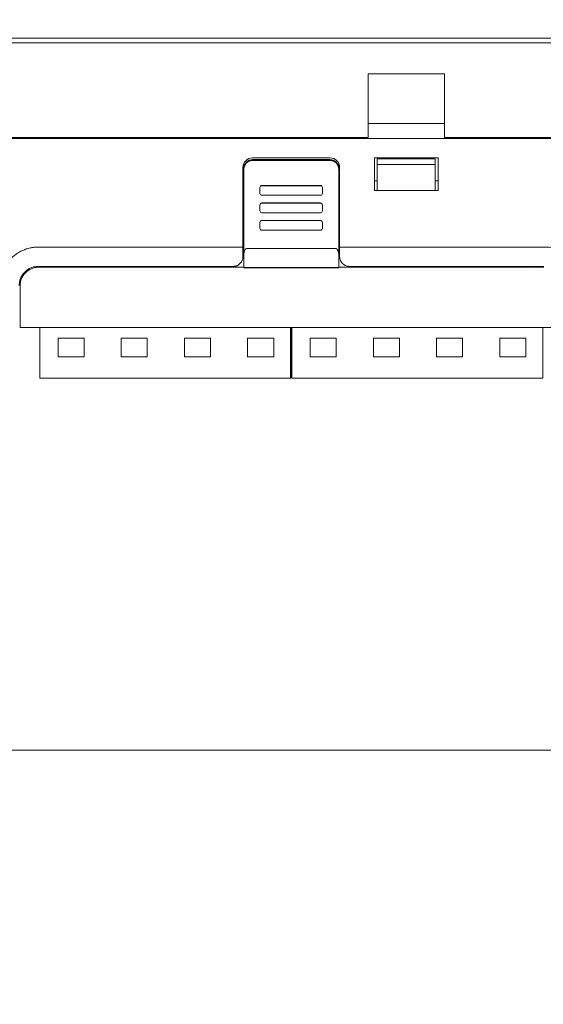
# Model space of a CAD drawing. Header units: millimetres. Extents: x -1114 to 1396, y -630 to 631.
# Tile 25 of 256: x -929 to -875, y -315 to -213. Entities that reach past the tile are written whole.
import ezdxf

# ---------------------------------------------------------------- set-up
doc = ezdxf.new("R2010")
doc.units = ezdxf.units.MM
doc.header["$MEASUREMENT"] = 0

msp = doc.modelspace()

# ---------------------------------------------------------------- linework, layer by layer
at = {"lineweight": 18}
for points, knots in [([(1038.9843, -629.7647), (1038.9843, -629.7647), (-1111.4882, -629.7647), (-1111.4882, -629.7647), (-1111.4882, -629.7647), (-1111.4882, -629.7647), (-1111.4882, 630.7883), (-1111.4882, 630.7883), (-1111.4882, 630.7883), (-1111.4882, 630.7883), (1038.9843, 630.7883), (1038.9843, 630.7883)], [0, 0, 0, 0, 0.33333333, 0.33333333, 0.33333333, 0.33333333, 0.66666667, 0.66666667, 0.66666667, 0.66666667, 1, 1, 1, 1]), ([(-905.1518, -227.4835), (-905.3905, -227.4835), (-905.6194, -227.5781), (-905.7882, -227.7467), (-905.7882, -227.7467), (-905.957, -227.9152), (-906.0518, -228.1439), (-906.0518, -228.3822)], [0, 0, 0, 0, 0.5, 0.5, 0.5, 0.5, 1, 1, 1, 1]), ([(-896.1303, -228.3), (-896.1303, -228.0348), (-896.2356, -227.7804), (-896.4232, -227.5929), (-896.4232, -227.5929), (-896.6107, -227.4054), (-896.8651, -227.3), (-897.1303, -227.3)], [0, 0, 0, 0, 0.5, 0.5, 0.5, 0.5, 1, 1, 1, 1]), ([(-896.2303, -228.3822), (-896.2303, -228.1439), (-896.3251, -227.9152), (-896.4939, -227.7467), (-896.4939, -227.7467), (-896.6627, -227.5781), (-896.8916, -227.4835), (-897.1303, -227.4835)], [0, 0, 0, 0, 0.5, 0.5, 0.5, 0.5, 1, 1, 1, 1]), ([(-906.0518, -228.4566), (-906.0518, -228.3973), (-906.046, -228.3389), (-906.0346, -228.2815), (-906.0346, -228.2815), (-906.0289, -228.2528), (-906.0218, -228.2244), (-906.0132, -228.1961), (-906.0132, -228.1961), (-906.0046, -228.1679), (-905.9946, -228.1399), (-905.9833, -228.1127), (-905.9833, -228.1127), (-905.9608, -228.0583), (-905.9331, -228.0067), (-905.9005, -227.9579), (-905.9005, -227.9579), (-905.8924, -227.9456), (-905.8839, -227.9336), (-905.8751, -227.9218), (-905.8751, -227.9218), (-905.8663, -227.9099), (-905.8572, -227.8982), (-905.8478, -227.8867), (-905.8478, -227.8867), (-905.829, -227.8638), (-905.8092, -227.842), (-905.7885, -227.8213), (-905.7885, -227.8213), (-905.747, -227.7799), (-905.7017, -227.7427), (-905.6526, -227.7098), (-905.6526, -227.7098), (-905.6403, -227.7016), (-905.6277, -227.6936), (-905.615, -227.686), (-905.615, -227.686), (-905.6023, -227.6784), (-905.5895, -227.6711), (-905.5765, -227.6642), (-905.5765, -227.6642), (-905.5505, -227.6503), (-905.524, -227.6378), (-905.497, -227.6266), (-905.497, -227.6266), (-905.4699, -227.6154), (-905.4423, -227.6055), (-905.4142, -227.5969), (-905.4142, -227.5969), (-905.4001, -227.5926), (-905.3859, -227.5887), (-905.3716, -227.5851), (-905.3716, -227.5851), (-905.3572, -227.5814), (-905.3427, -227.5782), (-905.3282, -227.5753), (-905.3282, -227.5753), (-905.27, -227.5637), (-905.2113, -227.5579), (-905.1518, -227.5579)], [0, 0, 0, 0, 0.06666667, 0.06666667, 0.06666667, 0.06666667, 0.13333333, 0.13333333, 0.13333333, 0.13333333, 0.2, 0.2, 0.2, 0.2, 0.26666667, 0.26666667, 0.26666667, 0.26666667, 0.33333333, 0.33333333, 0.33333333, 0.33333333, 0.4, 0.4, 0.4, 0.4, 0.46666667, 0.46666667, 0.46666667, 0.46666667, 0.53333333, 0.53333333, 0.53333333, 0.53333333, 0.6, 0.6, 0.6, 0.6, 0.66666667, 0.66666667, 0.66666667, 0.66666667, 0.73333333, 0.73333333, 0.73333333, 0.73333333, 0.8, 0.8, 0.8, 0.8, 0.86666667, 0.86666667, 0.86666667, 0.86666667, 0.93333333, 0.93333333, 0.93333333, 0.93333333, 1, 1, 1, 1]), ([(-897.1303, -227.5579), (-897.0709, -227.5579), (-897.0124, -227.5637), (-896.9549, -227.5751), (-896.9549, -227.5751), (-896.9262, -227.5808), (-896.8977, -227.5879), (-896.8694, -227.5964), (-896.8694, -227.5964), (-896.8412, -227.605), (-896.8131, -227.615), (-896.7859, -227.6263), (-896.7859, -227.6263), (-896.7314, -227.6488), (-896.6797, -227.6764), (-896.6308, -227.7089), (-896.6308, -227.7089), (-896.6186, -227.7171), (-896.6066, -227.7256), (-896.5947, -227.7343), (-896.5947, -227.7343), (-896.5828, -227.7431), (-896.5711, -227.7522), (-896.5596, -227.7616), (-896.5596, -227.7616), (-896.5367, -227.7804), (-896.5149, -227.8002), (-896.4941, -227.8209), (-896.4941, -227.8209), (-896.4526, -227.8623), (-896.4153, -227.9075), (-896.3824, -227.9566), (-896.3824, -227.9566), (-896.3742, -227.9688), (-896.3662, -227.9814), (-896.3586, -227.9941), (-896.3586, -227.9941), (-896.351, -228.0067), (-896.3437, -228.0196), (-896.3368, -228.0325), (-896.3368, -228.0325), (-896.3229, -228.0585), (-896.3103, -228.0849), (-896.2991, -228.1119), (-896.2991, -228.1119), (-896.2879, -228.139), (-896.2779, -228.1665), (-896.2694, -228.1946), (-896.2694, -228.1946), (-896.2651, -228.2087), (-896.2611, -228.2229), (-896.2575, -228.2372), (-896.2575, -228.2372), (-896.2539, -228.2515), (-896.2506, -228.266), (-896.2477, -228.2805), (-896.2477, -228.2805), (-896.2361, -228.3386), (-896.2303, -228.3973), (-896.2303, -228.4566)], [0, 0, 0, 0, 0.06666667, 0.06666667, 0.06666667, 0.06666667, 0.13333333, 0.13333333, 0.13333333, 0.13333333, 0.2, 0.2, 0.2, 0.2, 0.26666667, 0.26666667, 0.26666667, 0.26666667, 0.33333333, 0.33333333, 0.33333333, 0.33333333, 0.4, 0.4, 0.4, 0.4, 0.46666667, 0.46666667, 0.46666667, 0.46666667, 0.53333333, 0.53333333, 0.53333333, 0.53333333, 0.6, 0.6, 0.6, 0.6, 0.66666667, 0.66666667, 0.66666667, 0.66666667, 0.73333333, 0.73333333, 0.73333333, 0.73333333, 0.8, 0.8, 0.8, 0.8, 0.86666667, 0.86666667, 0.86666667, 0.86666667, 0.93333333, 0.93333333, 0.93333333, 0.93333333, 1, 1, 1, 1]), ([(-904.198, -230.1825), (-904.251, -230.1825), (-904.3019, -230.2035), (-904.3394, -230.241), (-904.3394, -230.241), (-904.3769, -230.2784), (-904.398, -230.3292), (-904.398, -230.3822)], [0, 0, 0, 0, 0.5, 0.5, 0.5, 0.5, 1, 1, 1, 1]), ([(-897.9232, -230.3822), (-897.9232, -230.3292), (-897.9443, -230.2784), (-897.9818, -230.241), (-897.9818, -230.241), (-898.0193, -230.2035), (-898.0702, -230.1825), (-898.1232, -230.1825)], [0, 0, 0, 0, 0.5, 0.5, 0.5, 0.5, 1, 1, 1, 1]), ([(-904.398, -230.9814), (-904.398, -231.0343), (-904.3769, -231.0851), (-904.3394, -231.1226), (-904.3394, -231.1226), (-904.3019, -231.16), (-904.251, -231.1811), (-904.198, -231.1811)], [0, 0, 0, 0, 0.5, 0.5, 0.5, 0.5, 1, 1, 1, 1]), ([(-898.1232, -231.1811), (-898.0702, -231.1811), (-898.0193, -231.16), (-897.9818, -231.1226), (-897.9818, -231.1226), (-897.9443, -231.0851), (-897.9232, -231.0343), (-897.9232, -230.9814)], [0, 0, 0, 0, 0.5, 0.5, 0.5, 0.5, 1, 1, 1, 1]), ([(-904.198, -231.9727), (-904.251, -231.9727), (-904.3019, -231.9938), (-904.3394, -232.0312), (-904.3394, -232.0312), (-904.3769, -232.0687), (-904.398, -232.1195), (-904.398, -232.1725)], [0, 0, 0, 0, 0.5, 0.5, 0.5, 0.5, 1, 1, 1, 1]), ([(-904.198, -231.9894), (-904.251, -231.9894), (-904.3019, -232.0105), (-904.3394, -232.0479), (-904.3394, -232.0479), (-904.3769, -232.0854), (-904.398, -232.1362), (-904.398, -232.1891)], [0, 0, 0, 0, 0.5, 0.5, 0.5, 0.5, 1, 1, 1, 1]), ([(-897.9232, -232.1891), (-897.9232, -232.1362), (-897.9443, -232.0854), (-897.9818, -232.0479), (-897.9818, -232.0479), (-898.0193, -232.0105), (-898.0702, -231.9894), (-898.1232, -231.9894)], [0, 0, 0, 0, 0.5, 0.5, 0.5, 0.5, 1, 1, 1, 1]), ([(-904.398, -232.7883), (-904.398, -232.8413), (-904.3769, -232.8921), (-904.3394, -232.9295), (-904.3394, -232.9295), (-904.3019, -232.967), (-904.251, -232.988), (-904.198, -232.988)], [0, 0, 0, 0, 0.5, 0.5, 0.5, 0.5, 1, 1, 1, 1]), ([(-898.1232, -232.988), (-898.0702, -232.988), (-898.0193, -232.967), (-897.9818, -232.9295), (-897.9818, -232.9295), (-897.9443, -232.8921), (-897.9232, -232.8413), (-897.9232, -232.7883)], [0, 0, 0, 0, 0.5, 0.5, 0.5, 0.5, 1, 1, 1, 1]), ([(-904.198, -233.7797), (-904.251, -233.7797), (-904.3019, -233.8007), (-904.3394, -233.8382), (-904.3394, -233.8382), (-904.3769, -233.8756), (-904.398, -233.9264), (-904.398, -233.9794)], [0, 0, 0, 0, 0.5, 0.5, 0.5, 0.5, 1, 1, 1, 1]), ([(-904.198, -233.7964), (-904.251, -233.7964), (-904.3019, -233.8174), (-904.3394, -233.8549), (-904.3394, -233.8549), (-904.3769, -233.8923), (-904.398, -233.9431), (-904.398, -233.9961)], [0, 0, 0, 0, 0.5, 0.5, 0.5, 0.5, 1, 1, 1, 1]), ([(-904.398, -234.5953), (-904.398, -234.6482), (-904.3769, -234.699), (-904.3394, -234.7365), (-904.3394, -234.7365), (-904.3019, -234.7739), (-904.251, -234.795), (-904.198, -234.795)], [0, 0, 0, 0, 0.5, 0.5, 0.5, 0.5, 1, 1, 1, 1]), ([(-897.9232, -233.9961), (-897.9232, -233.9431), (-897.9443, -233.8923), (-897.9818, -233.8549), (-897.9818, -233.8549), (-898.0193, -233.8174), (-898.0702, -233.7964), (-898.1232, -233.7964)], [0, 0, 0, 0, 0.5, 0.5, 0.5, 0.5, 1, 1, 1, 1]), ([(-898.1232, -234.795), (-898.0702, -234.795), (-898.0193, -234.7739), (-897.9818, -234.7365), (-897.9818, -234.7365), (-897.9443, -234.699), (-897.9232, -234.6482), (-897.9232, -234.5953)], [0, 0, 0, 0, 0.5, 0.5, 0.5, 0.5, 1, 1, 1, 1]), ([(-931.2833, -239.789), (-931.2571, -239.6519), (-931.2239, -239.5175), (-931.184, -239.3856), (-931.184, -239.3856), (-931.1442, -239.2537), (-931.0976, -239.1243), (-931.0444, -238.9974), (-931.0444, -238.9974), (-930.9912, -238.8705), (-930.9315, -238.746), (-930.8649, -238.6241), (-930.8649, -238.6241), (-930.8317, -238.5631), (-930.7966, -238.5027), (-930.7602, -238.4435), (-930.7602, -238.4435), (-930.7238, -238.3843), (-930.686, -238.3263), (-930.6468, -238.2695), (-930.6468, -238.2695), (-930.4901, -238.0421), (-930.3115, -237.833), (-930.1106, -237.6425), (-930.1106, -237.6425), (-930.0604, -237.5948), (-930.0089, -237.5483), (-929.9559, -237.503), (-929.9559, -237.503), (-929.9029, -237.4577), (-929.8489, -237.414), (-929.794, -237.3717), (-929.794, -237.3717), (-929.6842, -237.2873), (-929.5708, -237.209), (-929.4537, -237.1368), (-929.4537, -237.1368), (-929.3367, -237.0645), (-929.216, -236.9983), (-929.0917, -236.9383), (-929.0917, -236.9383), (-929.0295, -236.9083), (-928.9664, -236.8798), (-928.9023, -236.853), (-928.9023, -236.853), (-928.8383, -236.8261), (-928.7731, -236.8008), (-928.7077, -236.7773), (-928.7077, -236.7773), (-928.5769, -236.7304), (-928.4446, -236.6907), (-928.311, -236.6578), (-928.311, -236.6578), (-928.1773, -236.6249), (-928.0423, -236.5988), (-927.9058, -236.5795), (-927.9058, -236.5795), (-927.8717, -236.5747), (-927.8376, -236.5702), (-927.8033, -236.5663), (-927.8033, -236.5663), (-927.769, -236.5624), (-927.7345, -236.5591), (-927.7, -236.5564), (-927.7, -236.5564), (-927.631, -236.5508), (-927.5615, -236.5473), (-927.4918, -236.5451), (-927.4918, -236.5451), (-927.422, -236.5429), (-927.3523, -236.5419), (-927.2826, -236.5413), (-927.2826, -236.5413), (-927.2128, -236.5407), (-927.1431, -236.5406), (-927.0733, -236.5407), (-927.0733, -236.5407), (-927.0036, -236.5409), (-926.9339, -236.5412), (-926.8641, -236.5415), (-926.8641, -236.5415), (-926.7944, -236.5418), (-926.7247, -236.542), (-926.6549, -236.5422), (-926.6549, -236.5422), (-926.5154, -236.5424), (-926.376, -236.5423), (-926.2365, -236.5423), (-926.2365, -236.5423), (-924.0049, -236.5422), (-921.7732, -236.5422), (-919.5416, -236.5421), (-919.5416, -236.5421), (-915.0783, -236.542), (-910.6151, -236.5419), (-906.1518, -236.5418)], [0, 0, 0, 0, 0.04166667, 0.04166667, 0.04166667, 0.04166667, 0.08333333, 0.08333333, 0.08333333, 0.08333333, 0.125, 0.125, 0.125, 0.125, 0.16666667, 0.16666667, 0.16666667, 0.16666667, 0.20833333, 0.20833333, 0.20833333, 0.20833333, 0.25, 0.25, 0.25, 0.25, 0.29166667, 0.29166667, 0.29166667, 0.29166667, 0.33333333, 0.33333333, 0.33333333, 0.33333333, 0.375, 0.375, 0.375, 0.375, 0.41666667, 0.41666667, 0.41666667, 0.41666667, 0.45833333, 0.45833333, 0.45833333, 0.45833333, 0.5, 0.5, 0.5, 0.5, 0.54166667, 0.54166667, 0.54166667, 0.54166667, 0.58333333, 0.58333333, 0.58333333, 0.58333333, 0.625, 0.625, 0.625, 0.625, 0.66666667, 0.66666667, 0.66666667, 0.66666667, 0.70833333, 0.70833333, 0.70833333, 0.70833333, 0.75, 0.75, 0.75, 0.75, 0.79166667, 0.79166667, 0.79166667, 0.79166667, 0.83333333, 0.83333333, 0.83333333, 0.83333333, 0.875, 0.875, 0.875, 0.875, 0.91666667, 0.91666667, 0.91666667, 0.91666667, 0.95833333, 0.95833333, 0.95833333, 0.95833333, 1, 1, 1, 1]), ([(-905.7518, -236.703), (-905.7624, -236.7036), (-905.7729, -236.7042), (-905.7831, -236.7061), (-905.7831, -236.7061), (-905.7938, -236.7081), (-905.8041, -236.7115), (-905.8139, -236.7156), (-905.8139, -236.7156), (-905.8246, -236.72), (-905.8347, -236.7254), (-905.8443, -236.7314), (-905.8443, -236.7314), (-905.8569, -236.7393), (-905.8686, -236.7484), (-905.8793, -236.7583), (-905.8793, -236.7583), (-905.8914, -236.7693), (-905.9023, -236.7812), (-905.9124, -236.7936), (-905.9124, -236.7936), (-905.9503, -236.8401), (-905.9762, -236.8936), (-905.9963, -236.9483), (-905.9963, -236.9483), (-906.0157, -237.0009), (-906.0296, -237.0545), (-906.0379, -237.1087), (-906.0379, -237.1087), (-906.047, -237.1675), (-906.0494, -237.2269), (-906.0518, -237.2864)], [0, 0, 0, 0, 0.125, 0.125, 0.125, 0.125, 0.25, 0.25, 0.25, 0.25, 0.375, 0.375, 0.375, 0.375, 0.5, 0.5, 0.5, 0.5, 0.625, 0.625, 0.625, 0.625, 0.75, 0.75, 0.75, 0.75, 0.875, 0.875, 0.875, 0.875, 1, 1, 1, 1]), ([(-896.2303, -237.2864), (-896.2303, -237.2289), (-896.2345, -237.1722), (-896.2433, -237.1161), (-896.2433, -237.1161), (-896.2477, -237.088), (-896.2533, -237.0602), (-896.2602, -237.0325), (-896.2602, -237.0325), (-896.267, -237.0048), (-896.2752, -236.9774), (-896.2851, -236.9501), (-896.2851, -236.9501), (-896.29, -236.9365), (-896.2954, -236.923), (-896.3012, -236.9095), (-896.3012, -236.9095), (-896.3071, -236.8961), (-896.3135, -236.8826), (-896.3204, -236.8695), (-896.3204, -236.8695), (-896.3273, -236.8563), (-896.3347, -236.8434), (-896.3428, -236.8308), (-896.3428, -236.8308), (-896.3509, -236.8182), (-896.3597, -236.8058), (-896.3693, -236.794), (-896.3693, -236.794), (-896.3788, -236.7822), (-896.3891, -236.771), (-896.4004, -236.7604), (-896.4004, -236.7604), (-896.406, -236.7552), (-896.4119, -236.7501), (-896.4181, -236.7452), (-896.4181, -236.7452), (-896.4243, -236.7403), (-896.4308, -236.7357), (-896.4375, -236.7315), (-896.4375, -236.7315), (-896.4442, -236.7272), (-896.4512, -236.7233), (-896.4585, -236.7198), (-896.4585, -236.7198), (-896.4658, -236.7163), (-896.4735, -236.7132), (-896.4813, -236.7107), (-896.4813, -236.7107), (-896.4891, -236.7082), (-896.4971, -236.7063), (-896.5053, -236.7049), (-896.5053, -236.7049), (-896.5134, -236.7036), (-896.5219, -236.7029), (-896.5303, -236.7029)], [0, 0, 0, 0, 0.07142857, 0.07142857, 0.07142857, 0.07142857, 0.14285714, 0.14285714, 0.14285714, 0.14285714, 0.21428571, 0.21428571, 0.21428571, 0.21428571, 0.28571429, 0.28571429, 0.28571429, 0.28571429, 0.35714286, 0.35714286, 0.35714286, 0.35714286, 0.42857143, 0.42857143, 0.42857143, 0.42857143, 0.5, 0.5, 0.5, 0.5, 0.57142857, 0.57142857, 0.57142857, 0.57142857, 0.64285714, 0.64285714, 0.64285714, 0.64285714, 0.71428571, 0.71428571, 0.71428571, 0.71428571, 0.78571429, 0.78571429, 0.78571429, 0.78571429, 0.85714286, 0.85714286, 0.85714286, 0.85714286, 0.92857143, 0.92857143, 0.92857143, 0.92857143, 1, 1, 1, 1]), ([(-896.1303, -237.5417), (-896.1303, -237.5361), (-896.1303, -237.5305), (-896.1303, -237.5249), (-896.1303, -237.5249), (-896.1303, -237.1975), (-896.1303, -236.87), (-896.1303, -236.5426)], [0, 0, 0, 0, 0.5, 0.5, 0.5, 0.5, 1, 1, 1, 1]), ([(-875.6456, -236.545), (-876.1281, -236.5397), (-876.6043, -236.5412), (-877.0903, -236.5417), (-877.0903, -236.5417), (-877.5461, -236.5422), (-878.0105, -236.5419), (-878.4491, -236.5417)], [0, 0, 0, 0, 0.5, 0.5, 0.5, 0.5, 1, 1, 1, 1]), ([(-871.0755, -239.2943), (-871.1139, -239.1788), (-871.157, -239.0657), (-871.2047, -238.9551), (-871.2047, -238.9551), (-871.2525, -238.8445), (-871.305, -238.7365), (-871.3624, -238.631), (-871.3624, -238.631), (-871.4198, -238.5255), (-871.4819, -238.4226), (-871.5489, -238.3222), (-871.5489, -238.3222), (-871.5824, -238.272), (-871.6171, -238.2224), (-871.653, -238.1735), (-871.653, -238.1735), (-871.6889, -238.1246), (-871.7261, -238.0762), (-871.7642, -238.029), (-871.7642, -238.029), (-871.8405, -237.9345), (-871.9205, -237.8442), (-872.0042, -237.7579), (-872.0042, -237.7579), (-872.0879, -237.6716), (-872.1753, -237.5892), (-872.2663, -237.5108), (-872.2663, -237.5108), (-872.3573, -237.4325), (-872.4519, -237.358), (-872.5503, -237.2877), (-872.5503, -237.2877), (-872.5995, -237.2525), (-872.6496, -237.2183), (-872.7007, -237.1852), (-872.7007, -237.1852), (-872.7518, -237.1521), (-872.8035, -237.1202), (-872.8557, -237.0896), (-872.8557, -237.0896), (-872.9602, -237.0285), (-873.0668, -236.9725), (-873.1756, -236.9214), (-873.1756, -236.9214), (-873.2843, -236.8703), (-873.3952, -236.8242), (-873.5081, -236.7829), (-873.5081, -236.7829), (-873.6211, -236.7417), (-873.7364, -236.7058), (-873.8537, -236.6748), (-873.8537, -236.6748), (-873.9124, -236.6593), (-873.9716, -236.645), (-874.0309, -236.6319), (-874.0309, -236.6319), (-874.0901, -236.6189), (-874.1495, -236.607), (-874.2088, -236.5963), (-874.2088, -236.5963), (-874.4464, -236.5536), (-874.6857, -236.5422), (-874.9255, -236.5407), (-874.9255, -236.5407), (-875.1654, -236.5392), (-875.4058, -236.5477), (-875.6456, -236.545)], [0, 0, 0, 0, 0.05882353, 0.05882353, 0.05882353, 0.05882353, 0.11764706, 0.11764706, 0.11764706, 0.11764706, 0.17647059, 0.17647059, 0.17647059, 0.17647059, 0.23529412, 0.23529412, 0.23529412, 0.23529412, 0.29411765, 0.29411765, 0.29411765, 0.29411765, 0.35294118, 0.35294118, 0.35294118, 0.35294118, 0.41176471, 0.41176471, 0.41176471, 0.41176471, 0.47058824, 0.47058824, 0.47058824, 0.47058824, 0.52941176, 0.52941176, 0.52941176, 0.52941176, 0.58823529, 0.58823529, 0.58823529, 0.58823529, 0.64705882, 0.64705882, 0.64705882, 0.64705882, 0.70588235, 0.70588235, 0.70588235, 0.70588235, 0.76470588, 0.76470588, 0.76470588, 0.76470588, 0.82352941, 0.82352941, 0.82352941, 0.82352941, 0.88235294, 0.88235294, 0.88235294, 0.88235294, 0.94117647, 0.94117647, 0.94117647, 0.94117647, 1, 1, 1, 1]), ([(-907.1518, -238.5417), (-907.1241, -238.5411), (-907.0963, -238.5404), (-907.0686, -238.5383), (-907.0686, -238.5383), (-907.0412, -238.5363), (-907.0139, -238.5328), (-906.9869, -238.5282), (-906.9869, -238.5282), (-906.9598, -238.5237), (-906.933, -238.5181), (-906.9065, -238.5114), (-906.9065, -238.5114), (-906.8798, -238.5046), (-906.8534, -238.4967), (-906.8275, -238.4878), (-906.8275, -238.4878), (-906.8012, -238.4787), (-906.7754, -238.4686), (-906.75, -238.4574), (-906.75, -238.4574), (-906.6885, -238.4304), (-906.6301, -238.3976), (-906.5762, -238.3596), (-906.5762, -238.3596), (-906.5211, -238.3209), (-906.4707, -238.2768), (-906.4254, -238.229), (-906.4254, -238.229), (-906.381, -238.182), (-906.3415, -238.1314), (-906.3076, -238.078), (-906.3076, -238.078), (-906.2731, -238.0236), (-906.2444, -237.9662), (-906.221, -237.9072), (-906.221, -237.9072), (-906.1978, -237.8488), (-906.1798, -237.7887), (-906.1691, -237.7277), (-906.1691, -237.7277), (-906.1584, -237.6663), (-906.1551, -237.604), (-906.1518, -237.5417)], [0, 0, 0, 0, 0.09090909, 0.09090909, 0.09090909, 0.09090909, 0.18181818, 0.18181818, 0.18181818, 0.18181818, 0.27272727, 0.27272727, 0.27272727, 0.27272727, 0.36363636, 0.36363636, 0.36363636, 0.36363636, 0.45454545, 0.45454545, 0.45454545, 0.45454545, 0.54545455, 0.54545455, 0.54545455, 0.54545455, 0.63636364, 0.63636364, 0.63636364, 0.63636364, 0.72727273, 0.72727273, 0.72727273, 0.72727273, 0.81818182, 0.81818182, 0.81818182, 0.81818182, 0.90909091, 0.90909091, 0.90909091, 0.90909091, 1, 1, 1, 1]), ([(-896.2303, -237.2864), (-896.2303, -237.74), (-896.2303, -238.1937), (-896.2303, -238.6474), (-896.2303, -238.6474), (-896.2303, -238.6474), (-896.2303, -238.6475), (-896.2303, -238.6475)], [0, 0, 0, 0, 0.5, 0.5, 0.5, 0.5, 1, 1, 1, 1]), ([(-896.1303, -237.5417), (-896.1303, -237.6043), (-896.1245, -237.666), (-896.113, -237.7268), (-896.113, -237.7268), (-896.1073, -237.7573), (-896.1001, -237.7875), (-896.0915, -237.8175), (-896.0915, -237.8175), (-896.0829, -237.8475), (-896.0728, -237.8773), (-896.0612, -237.9068), (-896.0612, -237.9068), (-896.0381, -237.9659), (-896.0096, -238.0222), (-895.9757, -238.0759), (-895.9757, -238.0759), (-895.9587, -238.1027), (-895.9404, -238.1288), (-895.9207, -238.1543), (-895.9207, -238.1543), (-895.901, -238.1797), (-895.8798, -238.2044), (-895.8573, -238.2284), (-895.8573, -238.2284), (-895.8121, -238.2762), (-895.7625, -238.3193), (-895.7085, -238.3576), (-895.7085, -238.3576), (-895.6816, -238.3767), (-895.6535, -238.3946), (-895.6242, -238.4112), (-895.6242, -238.4112), (-895.6095, -238.4195), (-895.5946, -238.4275), (-895.5794, -238.4352), (-895.5794, -238.4352), (-895.5641, -238.4428), (-895.5486, -238.4502), (-895.5329, -238.4571), (-895.5329, -238.4571), (-895.4703, -238.4846), (-895.4054, -238.5056), (-895.3381, -238.5199), (-895.3381, -238.5199), (-895.3044, -238.527), (-895.2701, -238.5325), (-895.2353, -238.5362), (-895.2353, -238.5362), (-895.2004, -238.5399), (-895.1654, -238.5417), (-895.1303, -238.5417)], [0, 0, 0, 0, 0.07692308, 0.07692308, 0.07692308, 0.07692308, 0.15384615, 0.15384615, 0.15384615, 0.15384615, 0.23076923, 0.23076923, 0.23076923, 0.23076923, 0.30769231, 0.30769231, 0.30769231, 0.30769231, 0.38461538, 0.38461538, 0.38461538, 0.38461538, 0.46153846, 0.46153846, 0.46153846, 0.46153846, 0.53846154, 0.53846154, 0.53846154, 0.53846154, 0.61538462, 0.61538462, 0.61538462, 0.61538462, 0.69230769, 0.69230769, 0.69230769, 0.69230769, 0.76923077, 0.76923077, 0.76923077, 0.76923077, 0.84615385, 0.84615385, 0.84615385, 0.84615385, 0.92307692, 0.92307692, 0.92307692, 0.92307692, 1, 1, 1, 1]), ([(-929.3546, -240.5417), (-929.3542, -240.5105), (-929.3537, -240.4793), (-929.3524, -240.4481), (-929.3524, -240.4481), (-929.3509, -240.4138), (-929.3484, -240.3795), (-929.3449, -240.3453), (-929.3449, -240.3453), (-929.3385, -240.2805), (-929.329, -240.216), (-929.3163, -240.1521), (-929.3163, -240.1521), (-929.2908, -240.0236), (-929.2525, -239.8974), (-929.2024, -239.7763), (-929.2024, -239.7763), (-929.1774, -239.716), (-929.1495, -239.657), (-929.1187, -239.5995), (-929.1187, -239.5995), (-929.0881, -239.542), (-929.0546, -239.486), (-929.0184, -239.4318), (-929.0184, -239.4318), (-928.9456, -239.3228), (-928.862, -239.2208), (-928.7693, -239.128), (-928.7693, -239.128), (-928.6771, -239.0357), (-928.5758, -238.9524), (-928.4674, -238.8798), (-928.4674, -238.8798), (-928.3585, -238.807), (-928.2425, -238.7448), (-928.1216, -238.6946), (-928.1216, -238.6946), (-928.066, -238.6715), (-928.0094, -238.651), (-927.952, -238.633), (-927.952, -238.633), (-927.8845, -238.6119), (-927.8159, -238.5944), (-927.7464, -238.5805), (-927.7464, -238.5805), (-927.6506, -238.5613), (-927.5532, -238.549), (-927.4556, -238.5445), (-927.4556, -238.5445), (-927.422, -238.5429), (-927.3883, -238.5423), (-927.3546, -238.5417)], [0, 0, 0, 0, 0.07692308, 0.07692308, 0.07692308, 0.07692308, 0.15384615, 0.15384615, 0.15384615, 0.15384615, 0.23076923, 0.23076923, 0.23076923, 0.23076923, 0.30769231, 0.30769231, 0.30769231, 0.30769231, 0.38461538, 0.38461538, 0.38461538, 0.38461538, 0.46153846, 0.46153846, 0.46153846, 0.46153846, 0.53846154, 0.53846154, 0.53846154, 0.53846154, 0.61538462, 0.61538462, 0.61538462, 0.61538462, 0.69230769, 0.69230769, 0.69230769, 0.69230769, 0.76923077, 0.76923077, 0.76923077, 0.76923077, 0.84615385, 0.84615385, 0.84615385, 0.84615385, 0.92307692, 0.92307692, 0.92307692, 0.92307692, 1, 1, 1, 1]), ([(-927.3546, -238.6415), (-927.8585, -238.6415), (-928.3418, -238.8417), (-928.6981, -239.198), (-928.6981, -239.198), (-929.0544, -239.5543), (-929.2546, -240.0376), (-929.2546, -240.5415)], [0, 0, 0, 0, 0.5, 0.5, 0.5, 0.5, 1, 1, 1, 1]), ([(-927.3546, -238.5413), (-927.2663, -238.5403), (-927.1792, -238.5419), (-927.0937, -238.5421), (-927.0937, -238.5421), (-927.0083, -238.5423), (-926.9229, -238.5419), (-926.8292, -238.5417), (-926.8292, -238.5417), (-926.7356, -238.5415), (-926.6332, -238.5415), (-926.5282, -238.5415), (-926.5282, -238.5415), (-926.4233, -238.5415), (-926.3168, -238.5415), (-926.2109, -238.5415), (-926.2109, -238.5415), (-925.7871, -238.5415), (-925.3634, -238.5415), (-924.9397, -238.5415), (-924.9397, -238.5415), (-924.0924, -238.5415), (-923.245, -238.5415), (-922.3978, -238.5415), (-922.3978, -238.5415), (-920.7032, -238.5416), (-919.0089, -238.5416), (-917.3147, -238.5416), (-917.3147, -238.5416), (-913.9264, -238.5416), (-910.5389, -238.5417), (-907.1518, -238.5417)], [0, 0, 0, 0, 0.125, 0.125, 0.125, 0.125, 0.25, 0.25, 0.25, 0.25, 0.375, 0.375, 0.375, 0.375, 0.5, 0.5, 0.5, 0.5, 0.625, 0.625, 0.625, 0.625, 0.75, 0.75, 0.75, 0.75, 0.875, 0.875, 0.875, 0.875, 1, 1, 1, 1]), ([(-874.971, -238.5417), (-875.0236, -238.5417), (-875.0762, -238.5417), (-875.1288, -238.5417), (-875.1288, -238.5417), (-875.1814, -238.5417), (-875.234, -238.5417), (-875.2866, -238.5417), (-875.2866, -238.5417), (-875.3918, -238.5417), (-875.4969, -238.5417), (-875.6021, -238.5417), (-875.6021, -238.5417), (-875.8125, -238.5417), (-876.0228, -238.5417), (-876.2332, -238.5417)], [0, 0, 0, 0, 0.25, 0.25, 0.25, 0.25, 0.5, 0.5, 0.5, 0.5, 0.75, 0.75, 0.75, 0.75, 1, 1, 1, 1])]:
    msp.add_open_spline(points, degree=3, knots=knots, dxfattribs=at)
for points in [[(-969.2244, -214.8917), (-969.2244, -214.8917), (-869.7244, -214.8917), (-869.7244, -214.8917)], [(-869.7244, -215.3917), (-869.7244, -215.3917), (-969.2244, -215.3917), (-969.2244, -215.3917)], [(-893.1744, -225.1971), (-893.1744, -225.1971), (-893.1744, -218.5985), (-893.1744, -218.5985)], [(-885.2744, -218.5985), (-885.2744, -218.5985), (-893.1744, -218.5985), (-893.1744, -218.5985)], [(-885.2744, -218.5985), (-885.2744, -218.5985), (-885.2744, -225.1971), (-885.2744, -225.1971)], [(-885.2744, -223.7414), (-885.2744, -223.7414), (-893.1744, -223.7414), (-893.1744, -223.7414)], [(-869.7244, -225.2971), (-869.7244, -225.2971), (-969.2244, -225.2971), (-969.2244, -225.2971)], [(-893.1744, -225.1971), (-893.1744, -225.1971), (-950.2744, -225.1971), (-950.2744, -225.1971)], [(-908.1518, -225.2971), (-908.1518, -225.2971), (-908.1518, -225.1971), (-908.1518, -225.1971)], [(-907.6518, -225.2971), (-907.6518, -225.2971), (-907.6518, -225.1971), (-907.6518, -225.1971)], [(-906.1734, -225.2971), (-906.1734, -225.2971), (-906.1734, -225.1971), (-906.1734, -225.1971)], [(-906.0518, -225.197), (-906.0518, -225.197), (-906.0518, -225.297), (-906.0518, -225.297)], [(-904.1518, -225.197), (-904.1518, -225.197), (-904.1518, -225.297), (-904.1518, -225.297)], [(-898.1518, -225.297), (-898.1518, -225.297), (-898.1518, -225.197), (-898.1518, -225.197)], [(-896.2303, -225.197), (-896.2303, -225.197), (-896.2303, -225.297), (-896.2303, -225.297)], [(-896.1303, -225.2971), (-896.1303, -225.2971), (-896.1303, -225.1971), (-896.1303, -225.1971)], [(-894.6518, -225.2971), (-894.6518, -225.2971), (-894.6518, -225.1971), (-894.6518, -225.1971)], [(-894.1518, -225.1971), (-894.1518, -225.1971), (-894.1518, -225.2971), (-894.1518, -225.2971)], [(-869.7244, -225.1971), (-869.7244, -225.1971), (-885.2744, -225.1971), (-885.2744, -225.1971)], [(-905.1518, -227.3), (-905.7041, -227.3), (-906.1518, -227.7477), (-906.1518, -228.3)], [(-905.1518, -227.3), (-905.1518, -227.3), (-897.1303, -227.3), (-897.1303, -227.3)], [(-905.1518, -227.4835), (-905.1518, -227.4835), (-897.1303, -227.4835), (-897.1303, -227.4835)], [(-892.5244, -227.2971), (-892.5244, -227.2971), (-885.9244, -227.2971), (-885.9244, -227.2971)], [(-892.5244, -230.6971), (-892.5244, -230.6971), (-892.5244, -227.2971), (-892.5244, -227.2971)], [(-892.2244, -227.9971), (-892.2244, -227.9971), (-892.2244, -227.3971), (-892.2244, -227.3971)], [(-892.2244, -227.3971), (-892.2244, -227.3971), (-886.2244, -227.3971), (-886.2244, -227.3971)], [(-886.2244, -227.3971), (-886.2244, -227.3971), (-886.2244, -227.9971), (-886.2244, -227.9971)], [(-885.9244, -227.2971), (-885.9244, -227.2971), (-885.9244, -230.6971), (-885.9244, -230.6971)], [(-906.1518, -236.5418), (-906.1518, -236.5418), (-906.1518, -228.3), (-906.1518, -228.3)], [(-906.0518, -227.8641), (-906.0518, -227.8641), (-906.0518, -228.3822), (-906.0518, -228.3822)], [(-906.0518, -228.4566), (-906.0518, -228.4566), (-906.0518, -228.3822), (-906.0518, -228.3822)], [(-906.0518, -228.4566), (-906.0518, -228.4566), (-906.0518, -228.3822), (-906.0518, -228.3822)], [(-906.0518, -237.2864), (-906.0518, -237.2864), (-906.0518, -228.4566), (-906.0518, -228.4566)], [(-906.0518, -237.2796), (-906.0518, -237.2796), (-906.0518, -228.4568), (-906.0518, -228.4568)], [(-905.1518, -227.5736), (-905.6429, -227.5736), (-906.0434, -227.9667), (-906.0517, -228.4571)], [(-905.1518, -227.5736), (-905.1518, -227.5736), (-897.1303, -227.5736), (-897.1303, -227.5736)], [(-896.2304, -228.4571), (-896.2387, -227.9667), (-896.6392, -227.5736), (-897.1303, -227.5736)], [(-896.2303, -227.8641), (-896.2303, -227.8641), (-896.2303, -228.3822), (-896.2303, -228.3822)], [(-896.2303, -228.3822), (-896.2303, -228.3822), (-896.2303, -228.4566), (-896.2303, -228.4566)], [(-896.2303, -228.4566), (-896.2303, -228.4566), (-896.2303, -237.2864), (-896.2303, -237.2864)], [(-896.2303, -228.4568), (-896.2303, -228.4568), (-896.2303, -237.2795), (-896.2303, -237.2795)], [(-896.1303, -236.5418), (-896.1303, -236.5418), (-896.1303, -228.3), (-896.1303, -228.3)], [(-892.2244, -227.9971), (-892.2244, -227.9971), (-892.2244, -230.0847), (-892.2244, -230.0847)], [(-886.2244, -227.9971), (-886.2244, -227.9971), (-892.2244, -227.9971), (-892.2244, -227.9971)], [(-886.2244, -230.0847), (-886.2244, -230.0847), (-886.2244, -227.9971), (-886.2244, -227.9971)], [(-904.198, -230.1658), (-904.3085, -230.1658), (-904.398, -230.2552), (-904.398, -230.3655)], [(-904.398, -230.3822), (-904.398, -230.3822), (-904.398, -230.3655), (-904.398, -230.3655)], [(-904.398, -230.9814), (-904.398, -230.9814), (-904.398, -230.3822), (-904.398, -230.3822)], [(-898.1232, -230.1658), (-898.1232, -230.1658), (-904.198, -230.1658), (-904.198, -230.1658)], [(-904.198, -230.1825), (-904.198, -230.1825), (-898.1232, -230.1825), (-898.1232, -230.1825)], [(-897.9232, -230.3655), (-897.9232, -230.2552), (-898.0128, -230.1658), (-898.1232, -230.1658)], [(-897.9232, -230.3655), (-897.9232, -230.3655), (-897.9232, -230.3822), (-897.9232, -230.3822)], [(-897.9232, -230.3822), (-897.9232, -230.3822), (-897.9232, -230.3655), (-897.9232, -230.3655)], [(-897.9232, -230.3822), (-897.9232, -230.3822), (-897.9232, -230.9814), (-897.9232, -230.9814)], [(-892.5244, -229.6971), (-892.5244, -229.6971), (-892.2244, -229.6971), (-892.2244, -229.6971)], [(-892.2244, -230.6971), (-892.2244, -230.6971), (-892.2244, -230.0847), (-892.2244, -230.0847)], [(-886.2244, -229.6971), (-886.2244, -229.6971), (-885.9242, -229.6971), (-885.9242, -229.6971)], [(-886.2244, -230.0847), (-886.2244, -230.0847), (-886.2244, -230.6971), (-886.2244, -230.6971)], [(-898.1232, -231.1811), (-898.1232, -231.1811), (-904.198, -231.1811), (-904.198, -231.1811)], [(-885.9244, -230.6971), (-885.9244, -230.6971), (-892.5244, -230.6971), (-892.5244, -230.6971)], [(-904.398, -232.1891), (-904.398, -232.1891), (-904.398, -232.1725), (-904.398, -232.1725)], [(-904.398, -232.1891), (-904.398, -232.1891), (-904.398, -232.1725), (-904.398, -232.1725)], [(-904.398, -232.7883), (-904.398, -232.7883), (-904.398, -232.1891), (-904.398, -232.1891)], [(-898.1232, -231.9727), (-898.1232, -231.9727), (-904.198, -231.9727), (-904.198, -231.9727)], [(-904.198, -231.9894), (-904.198, -231.9894), (-898.1232, -231.9894), (-898.1232, -231.9894)], [(-897.9232, -232.1725), (-897.9232, -232.0622), (-898.0128, -231.9727), (-898.1232, -231.9727)], [(-897.9232, -232.1725), (-897.9232, -232.1725), (-897.9232, -232.1891), (-897.9232, -232.1891)], [(-897.9232, -232.1891), (-897.9232, -232.1891), (-897.9232, -232.1725), (-897.9232, -232.1725)], [(-897.9232, -232.1891), (-897.9232, -232.1891), (-897.9232, -232.7883), (-897.9232, -232.7883)], [(-898.1232, -232.988), (-898.1232, -232.988), (-904.198, -232.988), (-904.198, -232.988)], [(-904.398, -233.9961), (-904.398, -233.9961), (-904.398, -233.9794), (-904.398, -233.9794)], [(-904.398, -233.9961), (-904.398, -233.9961), (-904.398, -233.9794), (-904.398, -233.9794)], [(-904.398, -234.5953), (-904.398, -234.5953), (-904.398, -233.9961), (-904.398, -233.9961)], [(-898.1232, -233.7797), (-898.1232, -233.7797), (-904.198, -233.7797), (-904.198, -233.7797)], [(-904.198, -233.7964), (-904.198, -233.7964), (-898.1232, -233.7964), (-898.1232, -233.7964)], [(-897.9232, -233.9794), (-897.9232, -233.8691), (-898.0128, -233.7797), (-898.1232, -233.7797)], [(-897.9232, -233.9794), (-897.9232, -233.9794), (-897.9232, -233.9961), (-897.9232, -233.9961)], [(-897.9232, -233.9961), (-897.9232, -233.9961), (-897.9232, -233.9794), (-897.9232, -233.9794)], [(-897.9232, -233.9961), (-897.9232, -233.9961), (-897.9232, -234.5953), (-897.9232, -234.5953)], [(-898.1232, -234.795), (-898.1232, -234.795), (-904.198, -234.795), (-904.198, -234.795)], [(-906.0518, -236.4836), (-906.0518, -236.4836), (-906.1518, -236.4836), (-906.1518, -236.4836)], [(-906.1518, -237.5417), (-906.1518, -237.2084), (-906.1518, -236.8751), (-906.1518, -236.5418)], [(-896.5303, -236.7029), (-896.5303, -236.7029), (-905.7518, -236.703), (-905.7518, -236.703)], [(-896.1303, -236.4836), (-896.1303, -236.4836), (-896.2303, -236.4836), (-896.2303, -236.4836)], [(-896.1303, -236.5418), (-896.1303, -236.5418), (-878.4491, -236.5417), (-878.4491, -236.5417)], [(-906.0518, -237.6415), (-906.0518, -237.6415), (-906.1707, -237.6415), (-906.1707, -237.6415)], [(-906.1518, -236.9836), (-906.1518, -236.9836), (-906.0516, -236.9836), (-906.0516, -236.9836)], [(-906.0518, -238.6475), (-906.0518, -238.1938), (-906.0518, -237.7401), (-906.0518, -237.2864)], [(-896.2304, -236.9836), (-896.2304, -236.9836), (-896.1304, -236.9836), (-896.1304, -236.9836)], [(-896.2303, -237.1415), (-896.2303, -237.1415), (-896.1304, -237.1415), (-896.1304, -237.1415)], [(-896.1211, -237.6415), (-896.1211, -237.6415), (-896.2303, -237.6415), (-896.2303, -237.6415)], [(-896.1518, -237.5417), (-896.1518, -237.5417), (-896.1518, -237.1415), (-896.1518, -237.1415)], [(-927.3546, -238.5417), (-927.3546, -238.5417), (-927.3546, -238.6415), (-927.3546, -238.6415)], [(-927.3546, -238.6415), (-927.3546, -238.6415), (-906.0518, -238.6415), (-906.0518, -238.6415)], [(-927.3494, -238.6414), (-927.3494, -238.6414), (-927.3494, -238.5416), (-927.3494, -238.5416)], [(-927.2158, -238.6416), (-927.2158, -238.6416), (-927.2158, -238.5417), (-927.2158, -238.5417)], [(-927.2158, -238.6416), (-927.2158, -238.6416), (-927.2158, -238.5417), (-927.2158, -238.5417)], [(-926.8546, -238.5417), (-926.8546, -238.5417), (-926.8546, -238.6415), (-926.8546, -238.6415)], [(-924.3546, -238.5417), (-924.3546, -238.5417), (-924.3546, -238.6415), (-924.3546, -238.6415)], [(-918.8546, -238.5417), (-918.8546, -238.5417), (-918.8546, -238.6415), (-918.8546, -238.6415)], [(-909.1518, -238.5417), (-909.1518, -238.5417), (-909.1518, -238.6415), (-909.1518, -238.6415)], [(-896.2303, -238.6475), (-896.2303, -238.6475), (-906.0518, -238.6475), (-906.0518, -238.6475)], [(-906.0518, -238.6939), (-906.0518, -238.6939), (-906.0518, -238.6486), (-906.0518, -238.6486)], [(-906.0518, -238.6939), (-906.0518, -238.6939), (-896.2303, -238.6939), (-896.2303, -238.6939)], [(-896.2303, -238.6415), (-896.2303, -238.6415), (-874.9491, -238.6415), (-874.9491, -238.6415)], [(-896.2303, -238.6485), (-896.2303, -238.6485), (-896.2303, -238.6939), (-896.2303, -238.6939)], [(-895.1303, -238.5417), (-889.5694, -238.5417), (-884.0093, -238.5417), (-878.4491, -238.5417)], [(-893.1303, -238.5417), (-893.1303, -238.5417), (-893.1303, -238.6415), (-893.1303, -238.6415)], [(-883.4491, -238.5417), (-883.4491, -238.5417), (-883.4491, -238.6415), (-883.4491, -238.6415)], [(-876.2332, -238.5417), (-876.2332, -238.5417), (-878.4491, -238.5417), (-878.4491, -238.5417)], [(-876.2272, -238.5214), (-876.2272, -238.5214), (-877.9927, -238.5417), (-877.9927, -238.5417)], [(-877.9491, -238.5417), (-877.9491, -238.5417), (-877.9491, -238.6415), (-877.9491, -238.6415)], [(-875.4493, -238.5417), (-875.4493, -238.5417), (-875.4493, -238.6415), (-875.4493, -238.6415)], [(-875.0758, -238.5417), (-875.0758, -238.5417), (-875.0758, -238.6416), (-875.0758, -238.6416)], [(-875.0589, -238.5417), (-875.0589, -238.5417), (-875.0589, -238.6416), (-875.0589, -238.6416)], [(-929.2546, -242.8915), (-929.2546, -242.8915), (-929.2546, -240.5415), (-929.2546, -240.5415)], [(-929.2546, -244.8915), (-929.2546, -244.8915), (-929.2546, -242.8915), (-929.2546, -242.8915)], [(-873.0491, -244.8915), (-873.0491, -244.8915), (-929.2546, -244.8915), (-929.2546, -244.8915)], [(-873.0491, -244.8915), (-873.0491, -244.8915), (-929.2546, -244.8915), (-929.2546, -244.8915)], [(-927.2158, -250.1172), (-927.2158, -250.1172), (-927.2158, -244.8913), (-927.2158, -244.8913)], [(-927.2158, -250.1172), (-927.2158, -250.1172), (-927.2158, -244.8913), (-927.2158, -244.8913)], [(-901.2158, -244.8913), (-901.2158, -244.8913), (-901.2158, -250.1172), (-901.2158, -250.1172)], [(-901.1989, -244.8913), (-901.1989, -244.8913), (-901.1989, -250.1172), (-901.1989, -250.1172)], [(-901.0758, -250.1172), (-901.0758, -250.1172), (-901.0758, -244.8913), (-901.0758, -244.8913)], [(-901.0758, -250.1172), (-901.0758, -250.1172), (-901.0758, -244.8913), (-901.0758, -244.8913)], [(-875.0758, -244.8913), (-875.0758, -244.8913), (-875.0758, -250.1172), (-875.0758, -250.1172)], [(-875.0589, -244.8913), (-875.0589, -244.8913), (-875.0589, -250.1172), (-875.0589, -250.1172)], [(-925.3158, -247.9172), (-925.3158, -247.9172), (-925.3158, -245.9672), (-925.3158, -245.9672)], [(-925.3158, -245.9672), (-925.3158, -245.9672), (-922.6158, -245.9672), (-922.6158, -245.9672)], [(-922.6158, -245.9672), (-922.6158, -245.9672), (-922.6158, -247.9172), (-922.6158, -247.9172)], [(-918.7658, -245.9672), (-918.7658, -245.9672), (-916.0658, -245.9672), (-916.0658, -245.9672)], [(-918.7658, -247.9172), (-918.7658, -247.9172), (-918.7658, -245.9672), (-918.7658, -245.9672)], [(-916.0658, -245.9672), (-916.0658, -245.9672), (-916.0658, -247.9172), (-916.0658, -247.9172)], [(-912.2158, -247.9172), (-912.2158, -247.9172), (-912.2158, -245.9672), (-912.2158, -245.9672)], [(-912.2158, -245.9672), (-912.2158, -245.9672), (-909.5158, -245.9672), (-909.5158, -245.9672)], [(-909.5158, -245.9672), (-909.5158, -245.9672), (-909.5158, -247.9172), (-909.5158, -247.9172)], [(-905.6658, -245.9672), (-905.6658, -245.9672), (-902.9658, -245.9672), (-902.9658, -245.9672)], [(-905.6658, -247.9172), (-905.6658, -247.9172), (-905.6658, -245.9672), (-905.6658, -245.9672)], [(-902.9658, -245.9672), (-902.9658, -245.9672), (-902.9658, -247.9172), (-902.9658, -247.9172)], [(-899.1758, -247.9172), (-899.1758, -247.9172), (-899.1758, -245.9672), (-899.1758, -245.9672)], [(-899.1758, -245.9672), (-899.1758, -245.9672), (-896.4758, -245.9672), (-896.4758, -245.9672)], [(-896.4758, -245.9672), (-896.4758, -245.9672), (-896.4758, -247.9172), (-896.4758, -247.9172)], [(-892.6258, -245.9672), (-892.6258, -245.9672), (-889.9258, -245.9672), (-889.9258, -245.9672)], [(-892.6258, -247.9172), (-892.6258, -247.9172), (-892.6258, -245.9672), (-892.6258, -245.9672)], [(-889.9258, -245.9672), (-889.9258, -245.9672), (-889.9258, -247.9172), (-889.9258, -247.9172)], [(-886.0758, -247.9172), (-886.0758, -247.9172), (-886.0758, -245.9672), (-886.0758, -245.9672)], [(-886.0758, -245.9672), (-886.0758, -245.9672), (-883.3758, -245.9672), (-883.3758, -245.9672)], [(-883.3758, -245.9672), (-883.3758, -245.9672), (-883.3758, -247.9172), (-883.3758, -247.9172)], [(-879.5258, -247.9172), (-879.5258, -247.9172), (-879.5258, -245.9672), (-879.5258, -245.9672)], [(-879.5258, -245.9672), (-879.5258, -245.9672), (-876.8258, -245.9672), (-876.8258, -245.9672)], [(-876.8258, -245.9672), (-876.8258, -245.9672), (-876.8258, -247.9172), (-876.8258, -247.9172)], [(-922.6158, -247.9172), (-922.6158, -247.9172), (-925.3158, -247.9172), (-925.3158, -247.9172)], [(-916.0658, -247.9172), (-916.0658, -247.9172), (-918.7658, -247.9172), (-918.7658, -247.9172)], [(-909.5158, -247.9172), (-909.5158, -247.9172), (-912.2158, -247.9172), (-912.2158, -247.9172)], [(-902.9658, -247.9172), (-902.9658, -247.9172), (-905.6658, -247.9172), (-905.6658, -247.9172)], [(-896.4758, -247.9172), (-896.4758, -247.9172), (-899.1758, -247.9172), (-899.1758, -247.9172)], [(-889.9258, -247.9172), (-889.9258, -247.9172), (-892.6258, -247.9172), (-892.6258, -247.9172)], [(-883.3758, -247.9172), (-883.3758, -247.9172), (-886.0758, -247.9172), (-886.0758, -247.9172)], [(-876.8258, -247.9172), (-876.8258, -247.9172), (-879.5258, -247.9172), (-879.5258, -247.9172)], [(-927.2158, -250.1172), (-927.2158, -250.1172), (-926.7158, -250.1172), (-926.7158, -250.1172)], [(-926.7158, -250.1172), (-926.7158, -250.1172), (-901.7158, -250.1172), (-901.7158, -250.1172)], [(-901.2158, -250.1172), (-901.2158, -250.1172), (-901.7158, -250.1172), (-901.7158, -250.1172)], [(-901.1989, -250.1172), (-901.1989, -250.1172), (-901.2158, -250.1172), (-901.2158, -250.1172)], [(-901.0758, -250.1172), (-901.0758, -250.1172), (-900.5758, -250.1172), (-900.5758, -250.1172)], [(-900.5758, -250.1172), (-900.5758, -250.1172), (-888.0758, -250.1172), (-888.0758, -250.1172)], [(-888.0758, -250.1172), (-888.0758, -250.1172), (-875.5758, -250.1172), (-875.5758, -250.1172)], [(-875.0758, -250.1172), (-875.0758, -250.1172), (-875.5758, -250.1172), (-875.5758, -250.1172)], [(-875.0589, -250.1172), (-875.0589, -250.1172), (-875.0758, -250.1172), (-875.0758, -250.1172)], [(-1112.4766, -288.6727), (-1112.4766, -288.6727), (1037.9959, -288.6727), (1037.9959, -288.6727)]]:
    msp.add_open_spline(points, degree=3, dxfattribs=at)

doc.saveas('drawing.dxf')
